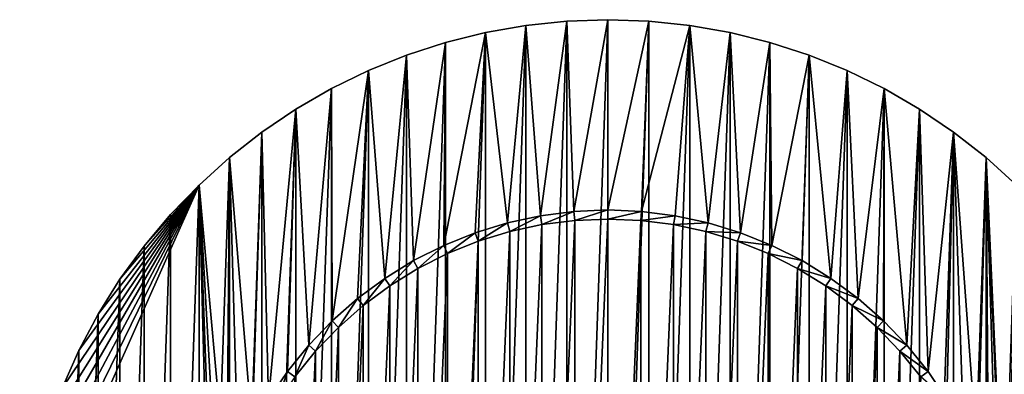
# Model space of a CAD drawing. Extents: x -300 to 306, y -450 to 450.
# Tile 32 of 34: x 197 to 251, y 264 to 284. Entities that reach past the tile are written whole.
import ezdxf

# ---------------------------------------------------------------- set-up
doc = ezdxf.new("R2010")
doc.units = 0
doc.header["$MEASUREMENT"] = 0

msp = doc.modelspace()

# ---------------------------------------------------------------- linework, layer by layer
for points in [[(225.781998, 272.683594, -30), (224.976898, 283.183685, -30), (227.232895, 283.420807, -30)], [(227.232895, 218.579193, -29), (227.232895, 283.420807, -29), (224.976898, 218.816299, -29)], [(224.976898, 218.816299, -29), (227.232895, 283.420807, -29), (224.976898, 283.183685, -29)], [(224.976898, 283.183685, -30), (224.976898, 283.183685, -29), (227.232895, 283.420807, -30)], [(227.232895, 283.420807, -30), (224.976898, 283.183685, -29), (227.232895, 283.420807, -29)], [(225.781998, 272.683594, -30), (227.232895, 283.420807, -30), (227.634293, 272.920685, -30)], [(227.634293, 272.920685, -30), (227.232895, 283.420807, -30), (229.5, 283.5, -30)], [(229.5, 218.5, -29), (229.5, 283.5, -29), (227.232895, 218.579193, -29)], [(227.232895, 218.579193, -29), (229.5, 283.5, -29), (227.232895, 283.420807, -29)], [(227.232895, 283.420807, -30), (227.232895, 283.420807, -29), (229.5, 283.5, -30)], [(229.5, 283.5, -30), (227.232895, 283.420807, -29), (229.5, 283.5, -29)], [(227.634293, 272.920685, -30), (229.5, 283.5, -30), (229.5, 273, -30)], [(229.5, 273, -30), (229.5, 283.5, -30), (231.767105, 283.420807, -30)], [(229.5, 218.5, -29), (231.767105, 283.420807, -29), (229.5, 283.5, -29)], [(229.5, 283.5, -30), (229.5, 283.5, -29), (231.767105, 283.420807, -30)], [(231.767105, 283.420807, -30), (229.5, 283.5, -29), (231.767105, 283.420807, -29)], [(229.5, 273, -30), (231.767105, 283.420807, -30), (231.365707, 272.920685, -30)], [(231.767105, 218.579193, -29), (231.767105, 283.420807, -29), (229.5, 218.5, -29)], [(231.365707, 272.920685, -30), (231.767105, 283.420807, -30), (234.023102, 283.183685, -30)], [(231.767105, 218.579193, -29), (234.023102, 283.183685, -29), (231.767105, 283.420807, -29)], [(231.767105, 283.420807, -30), (231.767105, 283.420807, -29), (234.023102, 283.183685, -30)], [(234.023102, 283.183685, -30), (231.767105, 283.420807, -29), (234.023102, 283.183685, -29)], [(220.438202, 271.046997, -30), (220.541794, 282.240997, -30), (222.742905, 282.789795, -30)], [(220.438202, 271.046997, -30), (222.742905, 282.789795, -30), (222.170898, 271.743286, -30)], [(222.742905, 219.210205, -29), (222.742905, 282.789795, -29), (220.541794, 219.759003, -29)], [(220.541794, 219.759003, -29), (222.742905, 282.789795, -29), (220.541794, 282.240997, -29)], [(220.541794, 282.240997, -30), (220.541794, 282.240997, -29), (222.742905, 282.789795, -30)], [(222.742905, 282.789795, -30), (220.541794, 282.240997, -29), (222.742905, 282.789795, -29)], [(222.170898, 271.743286, -30), (222.742905, 282.789795, -30), (223.956497, 272.2901, -30)], [(223.956497, 272.2901, -30), (222.742905, 282.789795, -30), (224.976898, 283.183685, -30)], [(224.976898, 218.816299, -29), (224.976898, 283.183685, -29), (222.742905, 219.210205, -29)], [(222.742905, 219.210205, -29), (224.976898, 283.183685, -29), (222.742905, 282.789795, -29)], [(222.742905, 282.789795, -30), (222.742905, 282.789795, -29), (224.976898, 283.183685, -30)], [(224.976898, 283.183685, -30), (222.742905, 282.789795, -29), (224.976898, 283.183685, -29)], [(223.956497, 272.2901, -30), (224.976898, 283.183685, -30), (225.781998, 272.683594, -30)], [(231.365707, 272.920685, -30), (234.023102, 283.183685, -30), (233.218002, 272.683594, -30)], [(234.023102, 218.816299, -29), (234.023102, 283.183685, -29), (231.767105, 218.579193, -29)], [(233.218002, 272.683594, -30), (234.023102, 283.183685, -30), (235.043503, 272.2901, -30)], [(235.043503, 272.2901, -30), (234.023102, 283.183685, -30), (236.257095, 282.789795, -30)], [(234.023102, 218.816299, -29), (236.257095, 282.789795, -29), (234.023102, 283.183685, -29)], [(234.023102, 283.183685, -30), (234.023102, 283.183685, -29), (236.257095, 282.789795, -30)], [(236.257095, 282.789795, -30), (234.023102, 283.183685, -29), (236.257095, 282.789795, -29)], [(236.257095, 219.210205, -29), (236.257095, 282.789795, -29), (234.023102, 218.816299, -29)], [(235.043503, 272.2901, -30), (236.257095, 282.789795, -30), (236.829102, 271.743286, -30)], [(236.829102, 271.743286, -30), (236.257095, 282.789795, -30), (238.458206, 282.240997, -30)], [(236.257095, 219.210205, -29), (238.458206, 282.240997, -29), (236.257095, 282.789795, -29)], [(236.257095, 282.789795, -30), (236.257095, 282.789795, -29), (238.458206, 282.240997, -30)], [(238.458206, 282.240997, -30), (236.257095, 282.789795, -29), (238.458206, 282.240997, -29)], [(218.770706, 270.206299, -30), (218.384293, 281.540009, -30), (220.541794, 282.240997, -30)], [(220.541794, 219.759003, -29), (220.541794, 282.240997, -29), (218.384293, 220.460007, -29)], [(218.384293, 220.460007, -29), (220.541794, 282.240997, -29), (218.384293, 281.540009, -29)], [(218.384293, 281.540009, -30), (218.384293, 281.540009, -29), (220.541794, 282.240997, -30)], [(220.541794, 282.240997, -30), (218.384293, 281.540009, -29), (220.541794, 282.240997, -29)], [(218.770706, 270.206299, -30), (220.541794, 282.240997, -30), (220.438202, 271.046997, -30)], [(238.458206, 219.759003, -29), (238.458206, 282.240997, -29), (236.257095, 219.210205, -29)], [(236.829102, 271.743286, -30), (238.458206, 282.240997, -30), (238.561798, 271.046997, -30)], [(238.561798, 271.046997, -30), (238.458206, 282.240997, -30), (240.615707, 281.540009, -30)], [(238.458206, 219.759003, -29), (240.615707, 281.540009, -29), (238.458206, 282.240997, -29)], [(238.458206, 282.240997, -30), (238.458206, 282.240997, -29), (240.615707, 281.540009, -30)], [(240.615707, 281.540009, -30), (238.458206, 282.240997, -29), (240.615707, 281.540009, -29)], [(217.180603, 269.227203, -30), (216.281097, 280.690186, -30), (218.384293, 281.540009, -30)], [(218.384293, 220.460007, -29), (218.384293, 281.540009, -29), (216.281097, 221.309799, -29)], [(216.281097, 221.309799, -29), (218.384293, 281.540009, -29), (216.281097, 280.690186, -29)], [(216.281097, 280.690186, -30), (216.281097, 280.690186, -29), (218.384293, 281.540009, -30)], [(218.384293, 281.540009, -30), (216.281097, 280.690186, -29), (218.384293, 281.540009, -29)], [(217.180603, 269.227203, -30), (218.384293, 281.540009, -30), (218.770706, 270.206299, -30)], [(240.615707, 220.460007, -29), (240.615707, 281.540009, -29), (238.458206, 219.759003, -29)], [(238.561798, 271.046997, -30), (240.615707, 281.540009, -30), (240.229294, 270.206299, -30)], [(240.229294, 270.206299, -30), (240.615707, 281.540009, -30), (241.819397, 269.227203, -30)], [(241.819397, 269.227203, -30), (240.615707, 281.540009, -30), (242.718903, 280.690186, -30)], [(240.615707, 220.460007, -29), (242.718903, 280.690186, -29), (240.615707, 281.540009, -29)], [(240.615707, 281.540009, -30), (240.615707, 281.540009, -29), (242.718903, 280.690186, -30)], [(242.718903, 280.690186, -30), (240.615707, 281.540009, -29), (242.718903, 280.690186, -29)], [(214.277298, 266.882996, -30), (214.242203, 279.695801, -30), (216.281097, 280.690186, -30)], [(216.281097, 221.309799, -29), (216.281097, 280.690186, -29), (214.242203, 222.304199, -29)], [(214.242203, 222.304199, -29), (216.281097, 280.690186, -29), (214.242203, 279.695801, -29)], [(214.242203, 279.695801, -30), (214.242203, 279.695801, -29), (216.281097, 280.690186, -30)], [(216.281097, 280.690186, -30), (214.242203, 279.695801, -29), (216.281097, 280.690186, -29)], [(214.277298, 266.882996, -30), (216.281097, 280.690186, -30), (215.679199, 268.116791, -30)], [(215.679199, 268.116791, -30), (216.281097, 280.690186, -30), (217.180603, 269.227203, -30)], [(242.718903, 221.309799, -29), (242.718903, 280.690186, -29), (240.615707, 220.460007, -29)], [(241.819397, 269.227203, -30), (242.718903, 280.690186, -30), (243.320801, 268.116791, -30)], [(243.320801, 268.116791, -30), (242.718903, 280.690186, -30), (244.757797, 279.695801, -30)], [(242.718903, 221.309799, -29), (244.757797, 279.695801, -29), (242.718903, 280.690186, -29)], [(242.718903, 280.690186, -30), (242.718903, 280.690186, -29), (244.757797, 279.695801, -30)], [(244.757797, 279.695801, -30), (242.718903, 280.690186, -29), (244.757797, 279.695801, -29)], [(212.985199, 265.534912, -30), (212.277603, 278.561615, -30), (214.242203, 279.695801, -30)], [(214.242203, 222.304199, -29), (214.242203, 279.695801, -29), (212.277603, 223.4384, -29)], [(212.277603, 223.4384, -29), (214.242203, 279.695801, -29), (212.277603, 278.561615, -29)], [(212.277603, 278.561615, -30), (212.277603, 278.561615, -29), (214.242203, 279.695801, -30)], [(214.242203, 279.695801, -30), (212.277603, 278.561615, -29), (214.242203, 279.695801, -29)], [(212.985199, 265.534912, -30), (214.242203, 279.695801, -30), (214.277298, 266.882996, -30)], [(244.757797, 222.304199, -29), (244.757797, 279.695801, -29), (242.718903, 221.309799, -29)], [(243.320801, 268.116791, -30), (244.757797, 279.695801, -30), (244.722702, 266.882996, -30)], [(244.722702, 266.882996, -30), (244.757797, 279.695801, -30), (246.014801, 265.534912, -30)], [(246.014801, 265.534912, -30), (244.757797, 279.695801, -30), (246.722397, 278.561615, -30)], [(244.757797, 222.304199, -29), (246.722397, 278.561615, -29), (244.757797, 279.695801, -29)], [(244.757797, 279.695801, -30), (244.757797, 279.695801, -29), (246.722397, 278.561615, -30)], [(246.722397, 278.561615, -30), (244.757797, 279.695801, -29), (246.722397, 278.561615, -29)], [(210.766403, 262.53479, -30), (210.397003, 277.293091, -30), (212.277603, 278.561615, -30)], [(212.277603, 223.4384, -29), (212.277603, 278.561615, -29), (210.397003, 224.707001, -29)], [(210.397003, 224.707001, -29), (212.277603, 278.561615, -29), (210.397003, 277.293091, -29)], [(210.397003, 277.293091, -30), (210.397003, 277.293091, -29), (212.277603, 278.561615, -30)], [(212.277603, 278.561615, -30), (210.397003, 277.293091, -29), (212.277603, 278.561615, -29)], [(210.766403, 262.53479, -30), (212.277603, 278.561615, -30), (211.812103, 264.081909, -30)], [(211.812103, 264.081909, -30), (212.277603, 278.561615, -30), (212.985199, 265.534912, -30)], [(246.722397, 223.4384, -29), (246.722397, 278.561615, -29), (244.757797, 222.304199, -29)], [(246.014801, 265.534912, -30), (246.722397, 278.561615, -30), (247.187897, 264.081909, -30)], [(247.187897, 264.081909, -30), (246.722397, 278.561615, -30), (248.602997, 277.293091, -30)], [(246.722397, 223.4384, -29), (248.602997, 277.293091, -29), (246.722397, 278.561615, -29)], [(246.722397, 278.561615, -30), (246.722397, 278.561615, -29), (248.602997, 277.293091, -30)], [(248.602997, 277.293091, -30), (246.722397, 278.561615, -29), (248.602997, 277.293091, -29)], [(209.855606, 260.90451, -30), (208.609406, 275.896515, -30), (210.397003, 277.293091, -30)], [(210.397003, 224.707001, -29), (210.397003, 277.293091, -29), (208.609406, 226.103607, -29)], [(208.609406, 226.103607, -29), (210.397003, 277.293091, -29), (208.609406, 275.896515, -29)], [(208.609406, 275.896515, -30), (208.609406, 275.896515, -29), (210.397003, 277.293091, -30)], [(210.397003, 277.293091, -30), (208.609406, 275.896515, -29), (210.397003, 277.293091, -29)], [(209.855606, 260.90451, -30), (210.397003, 277.293091, -30), (210.766403, 262.53479, -30)], [(248.602997, 224.707001, -29), (248.602997, 277.293091, -29), (246.722397, 223.4384, -29)], [(247.187897, 264.081909, -30), (248.602997, 277.293091, -30), (248.233597, 262.53479, -30)], [(248.233597, 262.53479, -30), (248.602997, 277.293091, -30), (249.144394, 260.90451, -30)], [(249.144394, 260.90451, -30), (248.602997, 277.293091, -30), (249.913605, 259.202911, -30)], [(250.390594, 275.896515, -30), (249.913605, 259.202911, -30), (248.602997, 277.293091, -30)], [(248.602997, 224.707001, -29), (250.390594, 275.896515, -29), (248.602997, 277.293091, -29)], [(248.602997, 277.293091, -30), (248.602997, 277.293091, -29), (250.390594, 275.896515, -30)], [(250.390594, 275.896515, -30), (248.602997, 277.293091, -29), (250.390594, 275.896515, -29)], [(206.923599, 274.37851, -30), (208.609406, 275.896515, -30), (208.464294, 257.442108, -30)], [(208.609406, 226.103607, -29), (208.609406, 275.896515, -29), (206.923599, 227.621506, -29)], [(206.923599, 227.621506, -29), (208.609406, 275.896515, -29), (206.923599, 274.37851, -29)], [(206.923599, 274.37851, -30), (206.923599, 274.37851, -29), (208.609406, 275.896515, -30)], [(208.609406, 275.896515, -30), (206.923599, 274.37851, -29), (208.609406, 275.896515, -29)], [(208.464294, 257.442108, -30), (208.609406, 275.896515, -30), (209.086395, 259.202911, -30)], [(209.086395, 259.202911, -30), (208.609406, 275.896515, -30), (209.855606, 260.90451, -30)], [(250.390594, 226.103607, -29), (250.390594, 275.896515, -29), (248.602997, 224.707001, -29)], [(250.390594, 275.896515, -30), (250.535706, 257.442108, -30), (249.913605, 259.202911, -30)], [(252.076401, 274.37851, -30), (251.480194, 251.933701, -30), (250.390594, 275.896515, -30)], [(250.390594, 275.896515, -30), (251.480194, 251.933701, -30), (251.321793, 253.794403, -30)], [(250.390594, 275.896515, -30), (251.321793, 253.794403, -30), (251.006195, 255.634903, -30)], [(250.390594, 275.896515, -30), (251.006195, 255.634903, -30), (250.535706, 257.442108, -30)], [(250.390594, 226.103607, -29), (252.076401, 274.37851, -29), (250.390594, 275.896515, -29)], [(250.390594, 275.896515, -30), (250.390594, 275.896515, -29), (252.076401, 274.37851, -30)], [(252.076401, 274.37851, -30), (250.390594, 275.896515, -29), (252.076401, 274.37851, -29)], [(206.923599, 274.37851, -30), (207.519806, 251.933701, -30), (197.019806, 252.134201, -30)], [(206.923599, 274.37851, -30), (197.019806, 252.134201, -30), (197.177994, 254.397202, -30)], [(206.923599, 274.37851, -30), (197.177994, 254.397202, -30), (197.493698, 256.643585, -30)], [(206.923599, 274.37851, -30), (197.493698, 256.643585, -30), (197.965393, 258.862488, -30)], [(206.923599, 274.37851, -30), (197.965393, 258.862488, -30), (198.590698, 261.043091, -30)], [(206.923599, 274.37851, -30), (198.590698, 261.043091, -30), (199.366501, 263.174713, -30)], [(206.923599, 274.37851, -30), (199.366501, 263.174713, -30), (200.2892, 265.247101, -30)], [(206.923599, 274.37851, -30), (200.2892, 265.247101, -30), (201.354202, 267.25, -30)], [(206.923599, 274.37851, -30), (201.354202, 267.25, -30), (202.556305, 269.173798, -30)], [(206.923599, 274.37851, -30), (202.556305, 269.173798, -30), (203.889603, 271.009003, -30)], [(206.923599, 274.37851, -30), (203.889603, 271.009003, -30), (205.347794, 272.746704, -30)], [(206.923599, 227.621506, -29), (206.923599, 274.37851, -29), (205.347794, 229.253296, -29)], [(205.347794, 229.253296, -29), (206.923599, 274.37851, -29), (205.347794, 272.746704, -29)], [(205.347794, 272.746704, -30), (205.347794, 272.746704, -29), (206.923599, 274.37851, -30)], [(206.923599, 274.37851, -30), (205.347794, 272.746704, -29), (206.923599, 274.37851, -29)], [(206.923599, 274.37851, -30), (208.464294, 257.442108, -30), (207.993805, 255.634903, -30)], [(206.923599, 274.37851, -30), (207.993805, 255.634903, -30), (207.678207, 253.794403, -30)], [(206.923599, 274.37851, -30), (207.678207, 253.794403, -30), (207.519806, 251.933701, -30)], [(252.076401, 227.621506, -29), (252.076401, 274.37851, -29), (250.390594, 226.103607, -29)], [(227.634293, 272.920685, -29.5), (227.634293, 272.920685, -30), (229.5, 273, -30)], [(227.634293, 272.920685, -29.5), (229.5, 273, -30), (229.5, 273, -29.5)], [(227.676697, 272.422485, -29.5), (227.634293, 272.920685, -29.5), (229.5, 273, -29.5)], [(227.676697, 272.422485, -29.5), (229.5, 273, -29.5), (229.5, 272.5, -29.5)], [(231.365707, 272.920685, -30), (231.365707, 272.920685, -29.5), (229.5, 273, -29.5)], [(231.365707, 272.920685, -30), (229.5, 273, -29.5), (229.5, 273, -30)], [(229.5, 272.5, -29.5), (229.5, 273, -29.5), (231.365707, 272.920685, -29.5)], [(205.347794, 229.253296, -29), (205.347794, 272.746704, -29), (203.889603, 230.990997, -29)], [(203.889603, 230.990997, -29), (205.347794, 272.746704, -29), (203.889603, 271.009003, -29)], [(203.889603, 271.009003, -30), (203.889603, 271.009003, -29), (205.347794, 272.746704, -30)], [(205.347794, 272.746704, -30), (203.889603, 271.009003, -29), (205.347794, 272.746704, -29)], [(223.956497, 272.2901, -29.5), (223.956497, 272.2901, -30), (225.781998, 272.683594, -30)], [(223.956497, 272.2901, -29.5), (225.781998, 272.683594, -30), (225.781998, 272.683594, -29.5)], [(224.082504, 271.806213, -29.5), (223.956497, 272.2901, -29.5), (225.781998, 272.683594, -29.5)], [(224.082504, 271.806213, -29.5), (225.781998, 272.683594, -29.5), (225.866501, 272.190704, -29.5)], [(225.781998, 272.683594, -29.5), (225.781998, 272.683594, -30), (227.634293, 272.920685, -30)], [(225.781998, 272.683594, -29.5), (227.634293, 272.920685, -30), (227.634293, 272.920685, -29.5)], [(225.866501, 272.190704, -29.5), (225.781998, 272.683594, -29.5), (227.634293, 272.920685, -29.5)], [(225.866501, 272.190704, -29.5), (227.634293, 272.920685, -29.5), (227.676697, 272.422485, -29.5)], [(229.5, 272.5, -30), (229.5, 229.5, -30), (227.676697, 229.577499, -30)], [(229.5, 272.5, -30), (227.676697, 229.577499, -30), (227.676697, 272.422485, -30)], [(227.676697, 272.422485, -30), (227.676697, 272.422485, -29.5), (229.5, 272.5, -30)], [(229.5, 272.5, -30), (227.676697, 272.422485, -29.5), (229.5, 272.5, -29.5)], [(229.5, 272.5, -29.5), (231.365707, 272.920685, -29.5), (231.323303, 272.422485, -29.5)], [(231.323303, 272.422485, -30), (229.5, 229.5, -30), (229.5, 272.5, -30)], [(229.5, 272.5, -30), (229.5, 272.5, -29.5), (231.323303, 272.422485, -30)], [(231.323303, 272.422485, -30), (229.5, 272.5, -29.5), (231.323303, 272.422485, -29.5)], [(231.323303, 272.422485, -29.5), (231.365707, 272.920685, -29.5), (233.218002, 272.683594, -29.5)], [(231.323303, 272.422485, -29.5), (233.218002, 272.683594, -29.5), (233.133499, 272.190704, -29.5)], [(233.218002, 272.683594, -30), (233.218002, 272.683594, -29.5), (231.365707, 272.920685, -29.5)], [(233.218002, 272.683594, -30), (231.365707, 272.920685, -29.5), (231.365707, 272.920685, -30)], [(233.133499, 272.190704, -29.5), (233.218002, 272.683594, -29.5), (235.043503, 272.2901, -29.5)], [(235.043503, 272.2901, -30), (235.043503, 272.2901, -29.5), (233.218002, 272.683594, -29.5)], [(235.043503, 272.2901, -30), (233.218002, 272.683594, -29.5), (233.218002, 272.683594, -30)], [(222.170898, 271.743286, -29.5), (222.170898, 271.743286, -30), (223.956497, 272.2901, -30)], [(222.170898, 271.743286, -29.5), (223.956497, 272.2901, -30), (223.956497, 272.2901, -29.5)], [(222.337494, 271.271912, -29.5), (222.170898, 271.743286, -29.5), (223.956497, 272.2901, -29.5)], [(222.337494, 271.271912, -29.5), (223.956497, 272.2901, -29.5), (224.082504, 271.806213, -29.5)], [(225.866501, 272.190704, -30), (225.866501, 229.809296, -30), (224.082504, 230.193695, -30)], [(225.866501, 272.190704, -30), (224.082504, 230.193695, -30), (224.082504, 271.806213, -30)], [(224.082504, 271.806213, -30), (224.082504, 271.806213, -29.5), (225.866501, 272.190704, -30)], [(225.866501, 272.190704, -30), (224.082504, 271.806213, -29.5), (225.866501, 272.190704, -29.5)], [(227.676697, 272.422485, -30), (227.676697, 229.577499, -30), (225.866501, 229.809296, -30)], [(227.676697, 272.422485, -30), (225.866501, 229.809296, -30), (225.866501, 272.190704, -30)], [(225.866501, 272.190704, -30), (225.866501, 272.190704, -29.5), (227.676697, 272.422485, -30)], [(227.676697, 272.422485, -30), (225.866501, 272.190704, -29.5), (227.676697, 272.422485, -29.5)], [(229.5, 229.5, -30), (231.323303, 272.422485, -30), (231.323303, 229.577499, -30)], [(231.323303, 229.577499, -30), (231.323303, 272.422485, -30), (233.133499, 272.190704, -30)], [(231.323303, 272.422485, -30), (231.323303, 272.422485, -29.5), (233.133499, 272.190704, -30)], [(233.133499, 272.190704, -30), (231.323303, 272.422485, -29.5), (233.133499, 272.190704, -29.5)], [(231.323303, 229.577499, -30), (233.133499, 272.190704, -30), (233.133499, 229.809296, -30)], [(233.133499, 272.190704, -29.5), (235.043503, 272.2901, -29.5), (234.917496, 271.806213, -29.5)], [(233.133499, 229.809296, -30), (233.133499, 272.190704, -30), (234.917496, 271.806213, -30)], [(233.133499, 272.190704, -30), (233.133499, 272.190704, -29.5), (234.917496, 271.806213, -30)], [(234.917496, 271.806213, -30), (233.133499, 272.190704, -29.5), (234.917496, 271.806213, -29.5)], [(234.917496, 271.806213, -29.5), (235.043503, 272.2901, -29.5), (236.829102, 271.743286, -29.5)], [(236.829102, 271.743286, -30), (236.829102, 271.743286, -29.5), (235.043503, 272.2901, -29.5)], [(236.829102, 271.743286, -30), (235.043503, 272.2901, -29.5), (235.043503, 272.2901, -30)], [(220.438202, 271.046997, -29.5), (220.438202, 271.046997, -30), (222.170898, 271.743286, -30)], [(220.438202, 271.046997, -29.5), (222.170898, 271.743286, -30), (222.170898, 271.743286, -29.5)], [(220.644104, 270.5914, -29.5), (220.438202, 271.046997, -29.5), (222.170898, 271.743286, -29.5)], [(220.644104, 270.5914, -29.5), (222.170898, 271.743286, -29.5), (222.337494, 271.271912, -29.5)], [(224.082504, 271.806213, -30), (224.082504, 230.193695, -30), (222.337494, 230.728104, -30)], [(224.082504, 271.806213, -30), (222.337494, 230.728104, -30), (222.337494, 271.271912, -30)], [(222.337494, 271.271912, -30), (222.337494, 271.271912, -29.5), (224.082504, 271.806213, -30)], [(224.082504, 271.806213, -30), (222.337494, 271.271912, -29.5), (224.082504, 271.806213, -29.5)], [(233.133499, 229.809296, -30), (234.917496, 271.806213, -30), (234.917496, 230.193695, -30)], [(234.917496, 230.193695, -30), (234.917496, 271.806213, -30), (236.662506, 271.271912, -30)], [(234.917496, 271.806213, -30), (234.917496, 271.806213, -29.5), (236.662506, 271.271912, -30)], [(236.662506, 271.271912, -30), (234.917496, 271.806213, -29.5), (236.662506, 271.271912, -29.5)], [(234.917496, 271.806213, -29.5), (236.829102, 271.743286, -29.5), (236.662506, 271.271912, -29.5)], [(236.662506, 271.271912, -29.5), (236.829102, 271.743286, -29.5), (238.561798, 271.046997, -29.5)], [(238.561798, 271.046997, -30), (238.561798, 271.046997, -29.5), (236.829102, 271.743286, -29.5)], [(238.561798, 271.046997, -30), (236.829102, 271.743286, -29.5), (236.829102, 271.743286, -30)], [(203.889603, 230.990997, -29), (203.889603, 271.009003, -29), (202.556305, 232.826202, -29)], [(202.556305, 232.826202, -29), (203.889603, 271.009003, -29), (202.556305, 269.173798, -29)], [(202.556305, 269.173798, -30), (202.556305, 269.173798, -29), (203.889603, 271.009003, -30)], [(203.889603, 271.009003, -30), (202.556305, 269.173798, -29), (203.889603, 271.009003, -29)], [(218.770706, 270.206299, -29.5), (218.770706, 270.206299, -30), (220.438202, 271.046997, -30)], [(218.770706, 270.206299, -29.5), (220.438202, 271.046997, -30), (220.438202, 271.046997, -29.5)], [(219.014603, 269.769806, -29.5), (218.770706, 270.206299, -29.5), (220.438202, 271.046997, -29.5)], [(219.014603, 269.769806, -29.5), (220.438202, 271.046997, -29.5), (220.644104, 270.5914, -29.5)], [(222.337494, 271.271912, -30), (222.337494, 230.728104, -30), (220.644104, 231.4086, -30)], [(222.337494, 271.271912, -30), (220.644104, 231.4086, -30), (220.644104, 270.5914, -30)], [(220.644104, 270.5914, -30), (220.644104, 270.5914, -29.5), (222.337494, 271.271912, -30)], [(222.337494, 271.271912, -30), (220.644104, 270.5914, -29.5), (222.337494, 271.271912, -29.5)], [(234.917496, 230.193695, -30), (236.662506, 271.271912, -30), (236.662506, 230.728104, -30)], [(236.662506, 230.728104, -30), (236.662506, 271.271912, -30), (238.355896, 270.5914, -30)], [(236.662506, 271.271912, -30), (236.662506, 271.271912, -29.5), (238.355896, 270.5914, -30)], [(238.355896, 270.5914, -30), (236.662506, 271.271912, -29.5), (238.355896, 270.5914, -29.5)], [(236.662506, 271.271912, -29.5), (238.561798, 271.046997, -29.5), (238.355896, 270.5914, -29.5)], [(238.355896, 270.5914, -29.5), (238.561798, 271.046997, -29.5), (240.229294, 270.206299, -29.5)], [(240.229294, 270.206299, -30), (240.229294, 270.206299, -29.5), (238.561798, 271.046997, -29.5)], [(240.229294, 270.206299, -30), (238.561798, 271.046997, -29.5), (238.561798, 271.046997, -30)], [(220.644104, 270.5914, -30), (220.644104, 231.4086, -30), (219.014603, 232.230194, -30)], [(220.644104, 270.5914, -30), (219.014603, 232.230194, -30), (219.014603, 269.769806, -30)], [(219.014603, 269.769806, -30), (219.014603, 269.769806, -29.5), (220.644104, 270.5914, -30)], [(220.644104, 270.5914, -30), (219.014603, 269.769806, -29.5), (220.644104, 270.5914, -29.5)], [(236.662506, 230.728104, -30), (238.355896, 270.5914, -30), (238.355896, 231.4086, -30)], [(238.355896, 231.4086, -30), (238.355896, 270.5914, -30), (239.985397, 269.769806, -30)], [(238.355896, 270.5914, -30), (238.355896, 270.5914, -29.5), (239.985397, 269.769806, -30)], [(239.985397, 269.769806, -30), (238.355896, 270.5914, -29.5), (239.985397, 269.769806, -29.5)], [(238.355896, 270.5914, -29.5), (240.229294, 270.206299, -29.5), (239.985397, 269.769806, -29.5)], [(217.180603, 269.227203, -29.5), (217.180603, 269.227203, -30), (218.770706, 270.206299, -30)], [(217.180603, 269.227203, -29.5), (218.770706, 270.206299, -30), (218.770706, 270.206299, -29.5)], [(217.460495, 268.812988, -29.5), (217.180603, 269.227203, -29.5), (218.770706, 270.206299, -29.5)], [(217.460495, 268.812988, -29.5), (218.770706, 270.206299, -29.5), (219.014603, 269.769806, -29.5)], [(219.014603, 269.769806, -30), (219.014603, 232.230194, -30), (217.460495, 233.186996, -30)], [(219.014603, 269.769806, -30), (217.460495, 233.186996, -30), (217.460495, 268.812988, -30)], [(217.460495, 268.812988, -30), (217.460495, 268.812988, -29.5), (219.014603, 269.769806, -30)], [(219.014603, 269.769806, -30), (217.460495, 268.812988, -29.5), (219.014603, 269.769806, -29.5)], [(238.355896, 231.4086, -30), (239.985397, 269.769806, -30), (239.985397, 232.230194, -30)], [(239.985397, 269.769806, -29.5), (240.229294, 270.206299, -29.5), (241.819397, 269.227203, -29.5)], [(239.985397, 232.230194, -30), (239.985397, 269.769806, -30), (241.539505, 268.812988, -30)], [(239.985397, 269.769806, -30), (239.985397, 269.769806, -29.5), (241.539505, 268.812988, -30)], [(241.539505, 268.812988, -30), (239.985397, 269.769806, -29.5), (241.539505, 268.812988, -29.5)], [(239.985397, 269.769806, -29.5), (241.819397, 269.227203, -29.5), (241.539505, 268.812988, -29.5)], [(241.819397, 269.227203, -30), (241.819397, 269.227203, -29.5), (240.229294, 270.206299, -29.5)], [(241.819397, 269.227203, -30), (240.229294, 270.206299, -29.5), (240.229294, 270.206299, -30)], [(215.679199, 268.116791, -29.5), (215.679199, 268.116791, -30), (217.180603, 269.227203, -30)], [(215.679199, 268.116791, -29.5), (217.180603, 269.227203, -30), (217.180603, 269.227203, -29.5)], [(215.993301, 267.727814, -29.5), (215.679199, 268.116791, -29.5), (217.180603, 269.227203, -29.5)], [(215.993301, 267.727814, -29.5), (217.180603, 269.227203, -29.5), (217.460495, 268.812988, -29.5)], [(241.539505, 268.812988, -29.5), (241.819397, 269.227203, -29.5), (243.320801, 268.116791, -29.5)], [(243.320801, 268.116791, -30), (243.320801, 268.116791, -29.5), (241.819397, 269.227203, -29.5)], [(243.320801, 268.116791, -30), (241.819397, 269.227203, -29.5), (241.819397, 269.227203, -30)], [(202.556305, 232.826202, -29), (202.556305, 269.173798, -29), (201.354202, 234.75, -29)], [(201.354202, 234.75, -29), (202.556305, 269.173798, -29), (201.354202, 267.25, -29)], [(201.354202, 267.25, -30), (201.354202, 267.25, -29), (202.556305, 269.173798, -30)], [(202.556305, 269.173798, -30), (201.354202, 267.25, -29), (202.556305, 269.173798, -29)], [(217.460495, 268.812988, -30), (217.460495, 233.186996, -30), (215.993301, 234.272202, -30)], [(217.460495, 268.812988, -30), (215.993301, 234.272202, -30), (215.993301, 267.727814, -30)], [(215.993301, 267.727814, -30), (215.993301, 267.727814, -29.5), (217.460495, 268.812988, -30)], [(217.460495, 268.812988, -30), (215.993301, 267.727814, -29.5), (217.460495, 268.812988, -29.5)], [(239.985397, 232.230194, -30), (241.539505, 268.812988, -30), (241.539505, 233.186996, -30)], [(241.539505, 233.186996, -30), (241.539505, 268.812988, -30), (243.006699, 267.727814, -30)], [(241.539505, 268.812988, -30), (241.539505, 268.812988, -29.5), (243.006699, 267.727814, -30)], [(243.006699, 267.727814, -30), (241.539505, 268.812988, -29.5), (243.006699, 267.727814, -29.5)], [(241.539505, 268.812988, -29.5), (243.320801, 268.116791, -29.5), (243.006699, 267.727814, -29.5)], [(214.277298, 266.882996, -29.5), (214.277298, 266.882996, -30), (215.679199, 268.116791, -30)], [(214.277298, 266.882996, -29.5), (215.679199, 268.116791, -30), (215.679199, 268.116791, -29.5)], [(214.623306, 266.522095, -29.5), (214.277298, 266.882996, -29.5), (215.679199, 268.116791, -29.5)], [(214.623306, 266.522095, -29.5), (215.679199, 268.116791, -29.5), (215.993301, 267.727814, -29.5)], [(243.006699, 267.727814, -29.5), (243.320801, 268.116791, -29.5), (244.722702, 266.882996, -29.5)], [(244.722702, 266.882996, -30), (244.722702, 266.882996, -29.5), (243.320801, 268.116791, -29.5)], [(244.722702, 266.882996, -30), (243.320801, 268.116791, -29.5), (243.320801, 268.116791, -30)], [(215.993301, 267.727814, -30), (215.993301, 234.272202, -30), (214.623306, 235.477997, -30)], [(215.993301, 267.727814, -30), (214.623306, 235.477997, -30), (214.623306, 266.522095, -30)], [(214.623306, 266.522095, -30), (214.623306, 266.522095, -29.5), (215.993301, 267.727814, -30)], [(215.993301, 267.727814, -30), (214.623306, 266.522095, -29.5), (215.993301, 267.727814, -29.5)], [(241.539505, 233.186996, -30), (243.006699, 267.727814, -30), (243.006699, 234.272202, -30)], [(243.006699, 234.272202, -30), (243.006699, 267.727814, -30), (244.376694, 266.522095, -30)], [(243.006699, 267.727814, -30), (243.006699, 267.727814, -29.5), (244.376694, 266.522095, -30)], [(244.376694, 266.522095, -30), (243.006699, 267.727814, -29.5), (244.376694, 266.522095, -29.5)], [(243.006699, 267.727814, -29.5), (244.722702, 266.882996, -29.5), (244.376694, 266.522095, -29.5)], [(201.354202, 234.75, -29), (201.354202, 267.25, -29), (200.2892, 236.752899, -29)], [(200.2892, 236.752899, -29), (201.354202, 267.25, -29), (200.2892, 265.247101, -29)], [(200.2892, 265.247101, -30), (200.2892, 265.247101, -29), (201.354202, 267.25, -30)], [(201.354202, 267.25, -30), (200.2892, 265.247101, -29), (201.354202, 267.25, -29)], [(212.985199, 265.534912, -29.5), (212.985199, 265.534912, -30), (214.277298, 266.882996, -30)], [(212.985199, 265.534912, -29.5), (214.277298, 266.882996, -30), (214.277298, 266.882996, -29.5)], [(213.360504, 265.204498, -29.5), (212.985199, 265.534912, -29.5), (214.277298, 266.882996, -29.5)], [(213.360504, 265.204498, -29.5), (214.277298, 266.882996, -29.5), (214.623306, 266.522095, -29.5)], [(214.623306, 266.522095, -30), (214.623306, 235.477997, -30), (213.360504, 236.795502, -30)], [(214.623306, 266.522095, -30), (213.360504, 236.795502, -30), (213.360504, 265.204498, -30)], [(213.360504, 265.204498, -30), (213.360504, 265.204498, -29.5), (214.623306, 266.522095, -30)], [(214.623306, 266.522095, -30), (213.360504, 265.204498, -29.5), (214.623306, 266.522095, -29.5)], [(243.006699, 234.272202, -30), (244.376694, 266.522095, -30), (244.376694, 235.477997, -30)], [(244.376694, 266.522095, -29.5), (244.722702, 266.882996, -29.5), (246.014801, 265.534912, -29.5)], [(244.376694, 235.477997, -30), (244.376694, 266.522095, -30), (245.639496, 265.204498, -30)], [(244.376694, 266.522095, -30), (244.376694, 266.522095, -29.5), (245.639496, 265.204498, -30)], [(245.639496, 265.204498, -30), (244.376694, 266.522095, -29.5), (245.639496, 265.204498, -29.5)], [(244.376694, 266.522095, -29.5), (246.014801, 265.534912, -29.5), (245.639496, 265.204498, -29.5)], [(246.014801, 265.534912, -30), (246.014801, 265.534912, -29.5), (244.722702, 266.882996, -29.5)], [(246.014801, 265.534912, -30), (244.722702, 266.882996, -29.5), (244.722702, 266.882996, -30)], [(211.812103, 264.081909, -29.5), (211.812103, 264.081909, -30), (212.985199, 265.534912, -30)], [(211.812103, 264.081909, -29.5), (212.985199, 265.534912, -30), (212.985199, 265.534912, -29.5)], [(212.214096, 263.784607, -29.5), (211.812103, 264.081909, -29.5), (212.985199, 265.534912, -29.5)], [(212.214096, 263.784607, -29.5), (212.985199, 265.534912, -29.5), (213.360504, 265.204498, -29.5)], [(245.639496, 265.204498, -29.5), (246.014801, 265.534912, -29.5), (247.187897, 264.081909, -29.5)], [(247.187897, 264.081909, -30), (247.187897, 264.081909, -29.5), (246.014801, 265.534912, -29.5)], [(247.187897, 264.081909, -30), (246.014801, 265.534912, -29.5), (246.014801, 265.534912, -30)], [(200.2892, 236.752899, -29), (200.2892, 265.247101, -29), (199.366501, 238.825302, -29)], [(199.366501, 238.825302, -29), (200.2892, 265.247101, -29), (199.366501, 263.174713, -29)], [(199.366501, 263.174713, -30), (199.366501, 263.174713, -29), (200.2892, 265.247101, -30)], [(200.2892, 265.247101, -30), (199.366501, 263.174713, -29), (200.2892, 265.247101, -29)], [(213.360504, 265.204498, -30), (213.360504, 236.795502, -30), (212.214096, 238.215393, -30)], [(213.360504, 265.204498, -30), (212.214096, 238.215393, -30), (212.214096, 263.784607, -30)], [(212.214096, 263.784607, -30), (212.214096, 263.784607, -29.5), (213.360504, 265.204498, -30)], [(213.360504, 265.204498, -30), (212.214096, 263.784607, -29.5), (213.360504, 265.204498, -29.5)], [(244.376694, 235.477997, -30), (245.639496, 265.204498, -30), (245.639496, 236.795502, -30)], [(245.639496, 236.795502, -30), (245.639496, 265.204498, -30), (246.785904, 263.784607, -30)], [(245.639496, 265.204498, -30), (245.639496, 265.204498, -29.5), (246.785904, 263.784607, -30)], [(246.785904, 263.784607, -30), (245.639496, 265.204498, -29.5), (246.785904, 263.784607, -29.5)], [(245.639496, 265.204498, -29.5), (247.187897, 264.081909, -29.5), (246.785904, 263.784607, -29.5)], [(210.766403, 262.53479, -29.5), (210.766403, 262.53479, -30), (211.812103, 264.081909, -30)], [(210.766403, 262.53479, -29.5), (211.812103, 264.081909, -30), (211.812103, 264.081909, -29.5)], [(211.192093, 262.272614, -29.5), (210.766403, 262.53479, -29.5), (211.812103, 264.081909, -29.5)], [(211.192093, 262.272614, -29.5), (211.812103, 264.081909, -29.5), (212.214096, 263.784607, -29.5)], [(246.785904, 263.784607, -29.5), (247.187897, 264.081909, -29.5), (248.233597, 262.53479, -29.5)], [(248.233597, 262.53479, -30), (248.233597, 262.53479, -29.5), (247.187897, 264.081909, -29.5)], [(248.233597, 262.53479, -30), (247.187897, 264.081909, -29.5), (247.187897, 264.081909, -30)]]:
    msp.add_3dface(points)

doc.saveas('drawing.dxf')
